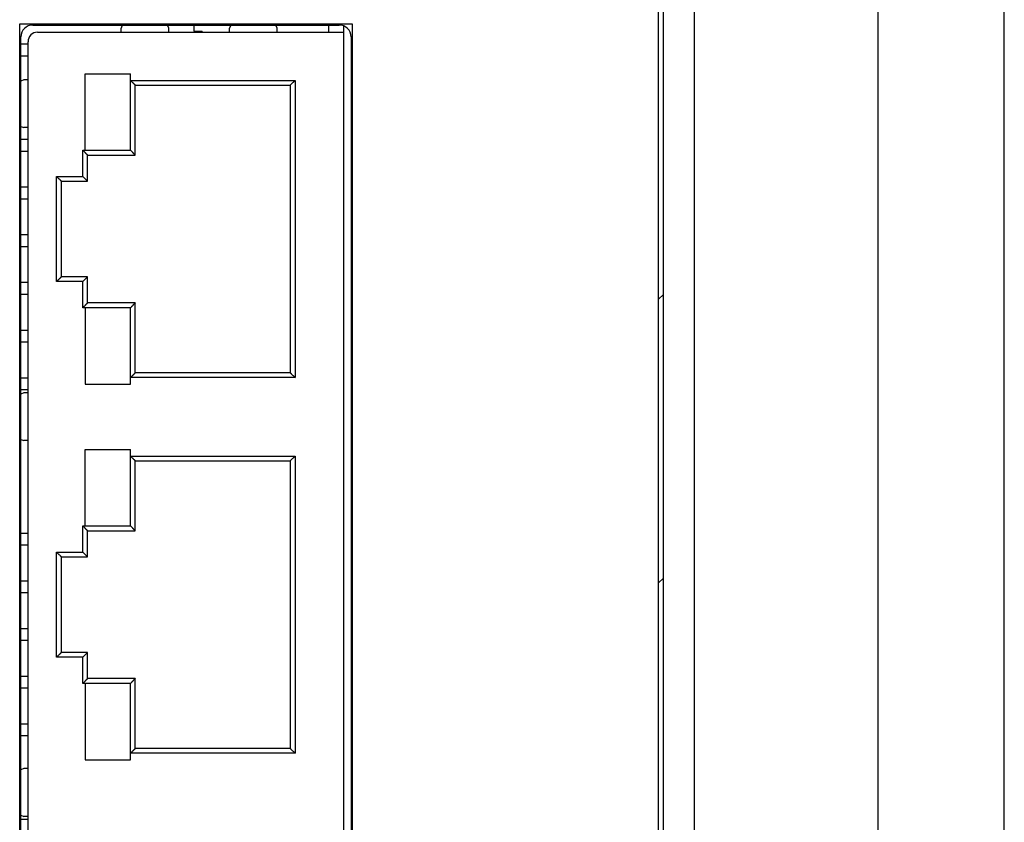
# Model space of a CAD drawing. Header units: millimetres. Extents: x 0 to 2731, y -3524 to -2222.
# Tile 93 of 221: x 1223 to 1264, y -2471 to -2437. Entities that reach past the tile are written whole.
import ezdxf

# ---------------------------------------------------------------- set-up
doc = ezdxf.new("R2010")
doc.units = ezdxf.units.MM
doc.header["$LTSCALE"] = 46.255
doc.layers.add('00_COMPONENTS', color=7, linetype='CONTINUOUS')

msp = doc.modelspace()

# ---------------------------------------------------------------- linework, layer by layer
at = {"layer": '00_COMPONENTS', "color": 7}
for p, q in [((1250.883, -2600.891), (1250.883, -2397.891)), ((1258.583, -2408.391), (1258.583, -2590.391)), ((1249.383, -2587.691), (1249.383, -2411.091)), ((1249.583, -2587.891), (1249.583, -2410.891)), ((1263.883, -2564.942), (1263.883, -2433.84)), ((1223.133, -2437.341), (1235.983, -2437.341)), ((1226.884, -2437.341), (1226.833, -2437.471)), ((1226.833, -2437.641), (1226.833, -2437.471)), ((1228.833, -2437.471), (1228.782, -2437.341)), ((1228.833, -2437.641), (1228.833, -2437.471)), ((1229.883, -2437.341), (1229.883, -2437.591)), ((1231.434, -2437.341), (1231.383, -2437.471)), ((1231.383, -2437.641), (1231.383, -2437.471)), ((1233.383, -2437.471), (1233.332, -2437.341)), ((1233.383, -2437.641), (1233.383, -2437.471)), ((1235.533, -2437.341), (1235.533, -2437.641)), ((1236.183, -2501.649), (1236.183, -2437.383)), ((1222.633, -2501.191), (1222.633, -2437.841)), ((1223.333, -2437.641), (1236.183, -2437.641)), ((1229.883, -2437.591), (1230.233, -2437.591)), ((1230.233, -2437.641), (1230.233, -2437.591)), ((1236.483, -2437.841), (1236.483, -2501.191)), ((1222.933, -2438.141), (1222.633, -2438.141)), ((1222.933, -2497.391), (1222.933, -2438.041)), ((1222.933, -2438.641), (1222.633, -2438.641)), ((1225.333, -2442.591), (1225.333, -2439.391)), ((1225.333, -2439.391), (1227.233, -2439.391)), ((1227.233, -2442.591), (1227.233, -2439.391)), ((1222.763, -2439.641), (1222.633, -2439.692)), ((1222.933, -2439.641), (1222.763, -2439.641)), ((1227.433, -2439.861), (1227.233, -2439.661)), ((1227.433, -2442.791), (1227.433, -2439.861)), ((1227.433, -2439.861), (1233.933, -2439.861)), ((1233.933, -2439.861), (1234.133, -2439.661)), ((1233.933, -2439.861), (1233.933, -2451.921)), ((1222.633, -2441.59), (1222.763, -2441.641)), ((1222.933, -2441.641), (1222.763, -2441.641)), ((1222.933, -2442.141), (1222.633, -2442.141)), ((1222.933, -2442.641), (1222.633, -2442.641)), ((1225.433, -2442.791), (1225.233, -2442.591)), ((1225.255, -2442.613), (1225.233, -2442.591)), ((1225.333, -2442.591), (1227.233, -2442.591)), ((1225.433, -2443.891), (1225.433, -2442.791)), ((1225.433, -2442.791), (1227.433, -2442.791)), ((1227.433, -2442.791), (1227.233, -2442.591)), ((1224.333, -2443.891), (1224.133, -2443.691)), ((1225.433, -2443.891), (1225.233, -2443.691)), ((1224.333, -2447.891), (1224.333, -2443.891)), ((1224.333, -2443.891), (1225.433, -2443.891)), ((1222.933, -2444.141), (1222.633, -2444.141)), ((1222.933, -2444.641), (1222.633, -2444.641)), ((1222.933, -2446.141), (1222.633, -2446.141)), ((1222.933, -2446.641), (1222.633, -2446.641)), ((1222.933, -2448.141), (1222.633, -2448.141)), ((1224.333, -2447.891), (1224.133, -2448.091)), ((1225.433, -2447.891), (1224.333, -2447.891)), ((1225.433, -2447.891), (1225.233, -2448.091)), ((1225.433, -2448.991), (1225.433, -2447.891)), ((1222.933, -2448.641), (1222.633, -2448.641)), ((1225.433, -2448.991), (1225.233, -2449.191)), ((1227.433, -2448.991), (1225.433, -2448.991)), ((1227.433, -2448.991), (1227.233, -2449.191)), ((1227.433, -2451.921), (1227.433, -2448.991)), ((1225.255, -2449.169), (1225.233, -2449.191)), ((1225.333, -2449.191), (1225.333, -2452.391)), ((1227.233, -2449.191), (1225.333, -2449.191)), ((1227.233, -2452.391), (1227.233, -2449.191)), ((1222.933, -2450.141), (1222.633, -2450.141)), ((1222.933, -2450.641), (1222.633, -2450.641)), ((1227.433, -2451.921), (1227.233, -2452.121)), ((1233.933, -2451.921), (1227.433, -2451.921)), ((1233.933, -2451.921), (1234.133, -2452.121)), ((1222.933, -2452.141), (1222.633, -2452.141)), ((1225.333, -2452.391), (1227.233, -2452.391)), ((1222.933, -2452.641), (1222.633, -2452.641)), ((1222.763, -2452.766), (1222.633, -2452.817)), ((1222.933, -2452.766), (1222.763, -2452.766)), ((1222.633, -2454.715), (1222.763, -2454.766)), ((1222.933, -2454.766), (1222.763, -2454.766)), ((1225.333, -2458.341), (1225.333, -2455.141)), ((1225.333, -2455.141), (1227.233, -2455.141)), ((1227.233, -2458.341), (1227.233, -2455.141)), ((1227.433, -2455.611), (1227.233, -2455.411)), ((1227.433, -2458.541), (1227.433, -2455.611)), ((1227.433, -2455.611), (1233.933, -2455.611)), ((1233.933, -2455.611), (1234.133, -2455.411)), ((1233.933, -2455.611), (1233.933, -2467.671)), ((1225.433, -2458.541), (1225.233, -2458.341)), ((1225.255, -2458.363), (1225.233, -2458.341)), ((1225.333, -2458.341), (1227.233, -2458.341)), ((1225.433, -2459.641), (1225.433, -2458.541)), ((1225.433, -2458.541), (1227.433, -2458.541)), ((1227.433, -2458.541), (1227.233, -2458.341)), ((1222.633, -2458.641), (1222.933, -2458.641)), ((1222.933, -2459.141), (1222.633, -2459.141)), ((1224.333, -2459.641), (1224.133, -2459.441)), ((1224.333, -2463.641), (1224.333, -2459.641)), ((1224.333, -2459.641), (1225.433, -2459.641)), ((1225.433, -2459.641), (1225.233, -2459.441)), ((1222.633, -2460.641), (1222.933, -2460.641)), ((1222.933, -2461.141), (1222.633, -2461.141)), ((1222.633, -2462.641), (1222.933, -2462.641)), ((1222.933, -2463.141), (1222.633, -2463.141)), ((1224.333, -2463.641), (1224.133, -2463.841)), ((1225.433, -2463.641), (1224.333, -2463.641)), ((1225.433, -2463.641), (1225.233, -2463.841)), ((1225.433, -2464.741), (1225.433, -2463.641)), ((1222.633, -2464.641), (1222.933, -2464.641)), ((1225.433, -2464.741), (1225.233, -2464.941)), ((1227.433, -2464.741), (1225.433, -2464.741)), ((1227.433, -2464.741), (1227.233, -2464.941)), ((1227.433, -2467.671), (1227.433, -2464.741)), ((1222.933, -2465.141), (1222.633, -2465.141)), ((1225.255, -2464.919), (1225.233, -2464.941)), ((1225.333, -2464.941), (1225.333, -2468.141)), ((1227.233, -2464.941), (1225.333, -2464.941)), ((1227.233, -2468.141), (1227.233, -2464.941)), ((1222.633, -2466.641), (1222.933, -2466.641)), ((1222.933, -2467.141), (1222.633, -2467.141)), ((1227.433, -2467.671), (1227.233, -2467.871)), ((1233.933, -2467.671), (1227.433, -2467.671)), ((1233.933, -2467.671), (1234.133, -2467.871)), ((1225.333, -2468.141), (1227.233, -2468.141)), ((1222.763, -2468.516), (1222.633, -2468.567)), ((1222.933, -2468.516), (1222.763, -2468.516)), ((1222.633, -2470.465), (1222.763, -2470.516)), ((1222.933, -2470.516), (1222.763, -2470.516)), ((1222.633, -2470.641), (1222.933, -2470.641))]:
    msp.add_line(p, q, dxfattribs=at)
at = {"layer": '00_COMPONENTS', "color": 4}
for p, q in [((1222.583, -2501.741), (1222.583, -2437.291)), ((1222.583, -2437.291), (1236.533, -2437.291)), ((1236.533, -2437.291), (1236.533, -2501.741)), ((1227.233, -2439.661), (1234.133, -2439.661)), ((1234.133, -2439.661), (1234.133, -2452.121)), ((1225.233, -2443.691), (1225.233, -2442.591)), ((1225.233, -2442.591), (1225.333, -2442.591)), ((1224.133, -2448.091), (1224.133, -2443.691)), ((1224.133, -2443.691), (1225.233, -2443.691)), ((1225.233, -2448.091), (1224.133, -2448.091)), ((1225.233, -2449.191), (1225.233, -2448.091)), ((1249.383, -2448.836), (1249.583, -2448.636)), ((1225.333, -2449.191), (1225.233, -2449.191)), ((1234.133, -2452.121), (1227.233, -2452.121)), ((1227.233, -2455.411), (1234.133, -2455.411)), ((1234.133, -2455.411), (1234.133, -2467.871)), ((1225.233, -2459.441), (1225.233, -2458.341)), ((1225.233, -2458.341), (1225.333, -2458.341)), ((1224.133, -2463.841), (1224.133, -2459.441)), ((1224.133, -2459.441), (1225.233, -2459.441)), ((1249.383, -2460.73), (1249.583, -2460.53)), ((1225.233, -2463.841), (1224.133, -2463.841)), ((1225.233, -2464.941), (1225.233, -2463.841)), ((1225.333, -2464.941), (1225.233, -2464.941)), ((1234.133, -2467.871), (1227.233, -2467.871))]:
    msp.add_line(p, q, dxfattribs=at)
at = {"layer": '00_COMPONENTS', "color": 7}
for points in [[(1227.299, -2439.726), (1227.277, -2439.705), (1227.255, -2439.683), (1227.233, -2439.661)], [(1227.361, -2439.789), (1227.341, -2439.769), (1227.32, -2439.748)], [(1227.433, -2439.861), (1227.43, -2439.857), (1227.423, -2439.849), (1227.411, -2439.839), (1227.396, -2439.825), (1227.38, -2439.808)], [(1233.933, -2439.861), (1233.937, -2439.858), (1233.945, -2439.851), (1233.955, -2439.839), (1233.969, -2439.824), (1233.987, -2439.808)], [(1234.005, -2439.789), (1234.025, -2439.769), (1234.046, -2439.748)], [(1234.068, -2439.726), (1234.089, -2439.705), (1234.111, -2439.683), (1234.133, -2439.661)], [(1225.299, -2442.656), (1225.277, -2442.635), (1225.255, -2442.613)], [(1225.361, -2442.719), (1225.341, -2442.699), (1225.32, -2442.678)], [(1225.433, -2442.791), (1225.43, -2442.787), (1225.423, -2442.779), (1225.411, -2442.769), (1225.396, -2442.755), (1225.38, -2442.738)], [(1227.299, -2442.656), (1227.277, -2442.635), (1227.255, -2442.613), (1227.233, -2442.591)], [(1227.361, -2442.719), (1227.341, -2442.699), (1227.32, -2442.678)], [(1227.433, -2442.791), (1227.429, -2442.788), (1227.421, -2442.781), (1227.411, -2442.769), (1227.397, -2442.754), (1227.38, -2442.738)], [(1224.199, -2443.756), (1224.177, -2443.735), (1224.155, -2443.713), (1224.133, -2443.691)], [(1225.299, -2443.756), (1225.277, -2443.735), (1225.255, -2443.713), (1225.233, -2443.691)], [(1224.261, -2443.819), (1224.241, -2443.799), (1224.22, -2443.778)], [(1224.333, -2443.891), (1224.33, -2443.887), (1224.323, -2443.879), (1224.311, -2443.869), (1224.296, -2443.855), (1224.28, -2443.838)], [(1225.361, -2443.819), (1225.341, -2443.799), (1225.32, -2443.778)], [(1225.433, -2443.891), (1225.429, -2443.888), (1225.421, -2443.881), (1225.411, -2443.869), (1225.397, -2443.854), (1225.38, -2443.838)], [(1224.199, -2448.026), (1224.177, -2448.048), (1224.155, -2448.069), (1224.133, -2448.091)], [(1224.261, -2447.963), (1224.241, -2447.983), (1224.22, -2448.004)], [(1224.333, -2447.891), (1224.329, -2447.894), (1224.321, -2447.902), (1224.311, -2447.913), (1224.297, -2447.928), (1224.28, -2447.945)], [(1225.299, -2448.026), (1225.277, -2448.047), (1225.255, -2448.069), (1225.233, -2448.091)], [(1225.361, -2447.963), (1225.341, -2447.983), (1225.32, -2448.004)], [(1225.433, -2447.891), (1225.43, -2447.895), (1225.423, -2447.903), (1225.411, -2447.913), (1225.396, -2447.927), (1225.38, -2447.945)], [(1225.361, -2449.063), (1225.341, -2449.083), (1225.32, -2449.104)], [(1225.433, -2448.991), (1225.429, -2448.994), (1225.421, -2449.002), (1225.411, -2449.013), (1225.397, -2449.028), (1225.38, -2449.045)], [(1227.361, -2449.063), (1227.341, -2449.083), (1227.32, -2449.104)], [(1227.433, -2448.991), (1227.43, -2448.995), (1227.423, -2449.003), (1227.411, -2449.013), (1227.396, -2449.027), (1227.38, -2449.045)], [(1225.299, -2449.126), (1225.277, -2449.148), (1225.255, -2449.169)], [(1227.299, -2449.126), (1227.277, -2449.147), (1227.255, -2449.169), (1227.233, -2449.191)], [(1227.433, -2451.921), (1227.429, -2451.924), (1227.421, -2451.932), (1227.411, -2451.943), (1227.397, -2451.958), (1227.38, -2451.975)], [(1233.933, -2451.921), (1233.936, -2451.925), (1233.944, -2451.933), (1233.955, -2451.943), (1233.97, -2451.957), (1233.987, -2451.975)], [(1227.299, -2452.056), (1227.277, -2452.078), (1227.255, -2452.099), (1227.233, -2452.121)], [(1227.361, -2451.993), (1227.341, -2452.013), (1227.32, -2452.034)], [(1234.005, -2451.993), (1234.025, -2452.013), (1234.046, -2452.034)], [(1234.068, -2452.056), (1234.09, -2452.077), (1234.112, -2452.099), (1234.133, -2452.121)], [(1227.299, -2455.476), (1227.277, -2455.455), (1227.255, -2455.433), (1227.233, -2455.411)], [(1227.361, -2455.539), (1227.341, -2455.519), (1227.32, -2455.498)], [(1227.433, -2455.611), (1227.43, -2455.607), (1227.423, -2455.599), (1227.411, -2455.589), (1227.396, -2455.575), (1227.38, -2455.558)], [(1233.933, -2455.611), (1233.937, -2455.608), (1233.945, -2455.601), (1233.955, -2455.589), (1233.969, -2455.574), (1233.987, -2455.558)], [(1234.005, -2455.539), (1234.025, -2455.519), (1234.046, -2455.498)], [(1234.068, -2455.476), (1234.089, -2455.455), (1234.111, -2455.433), (1234.133, -2455.411)], [(1225.299, -2458.406), (1225.277, -2458.385), (1225.255, -2458.363)], [(1225.361, -2458.469), (1225.341, -2458.449), (1225.32, -2458.428)], [(1225.433, -2458.541), (1225.43, -2458.537), (1225.423, -2458.529), (1225.411, -2458.519), (1225.396, -2458.505), (1225.38, -2458.488)], [(1227.299, -2458.406), (1227.277, -2458.385), (1227.255, -2458.363), (1227.233, -2458.341)], [(1227.361, -2458.469), (1227.341, -2458.449), (1227.32, -2458.428)], [(1227.433, -2458.541), (1227.429, -2458.538), (1227.421, -2458.531), (1227.411, -2458.519), (1227.397, -2458.504), (1227.38, -2458.488)], [(1224.199, -2459.506), (1224.177, -2459.485), (1224.155, -2459.463), (1224.133, -2459.441)], [(1224.261, -2459.569), (1224.241, -2459.549), (1224.22, -2459.528)], [(1224.333, -2459.641), (1224.33, -2459.637), (1224.323, -2459.629), (1224.311, -2459.619), (1224.296, -2459.605), (1224.28, -2459.588)], [(1225.299, -2459.506), (1225.277, -2459.485), (1225.255, -2459.463), (1225.233, -2459.441)], [(1225.361, -2459.569), (1225.341, -2459.549), (1225.32, -2459.528)], [(1225.433, -2459.641), (1225.429, -2459.638), (1225.421, -2459.631), (1225.411, -2459.619), (1225.397, -2459.604), (1225.38, -2459.588)], [(1224.199, -2463.776), (1224.177, -2463.798), (1224.155, -2463.819), (1224.133, -2463.841)], [(1224.261, -2463.713), (1224.241, -2463.733), (1224.22, -2463.754)], [(1224.333, -2463.641), (1224.329, -2463.644), (1224.321, -2463.652), (1224.311, -2463.663), (1224.297, -2463.678), (1224.28, -2463.695)], [(1225.299, -2463.776), (1225.277, -2463.797), (1225.255, -2463.819), (1225.233, -2463.841)], [(1225.361, -2463.713), (1225.341, -2463.733), (1225.32, -2463.754)], [(1225.433, -2463.641), (1225.43, -2463.645), (1225.423, -2463.653), (1225.411, -2463.663), (1225.396, -2463.677), (1225.38, -2463.695)], [(1225.433, -2464.741), (1225.429, -2464.744), (1225.421, -2464.752), (1225.411, -2464.763), (1225.397, -2464.778), (1225.38, -2464.795)], [(1227.433, -2464.741), (1227.43, -2464.745), (1227.423, -2464.753), (1227.411, -2464.763), (1227.396, -2464.777), (1227.38, -2464.795)], [(1225.299, -2464.876), (1225.277, -2464.898), (1225.255, -2464.919)], [(1225.361, -2464.813), (1225.341, -2464.833), (1225.32, -2464.854)], [(1227.299, -2464.876), (1227.277, -2464.897), (1227.255, -2464.919), (1227.233, -2464.941)], [(1227.361, -2464.813), (1227.341, -2464.833), (1227.32, -2464.854)], [(1227.433, -2467.671), (1227.429, -2467.674), (1227.421, -2467.682), (1227.411, -2467.693), (1227.397, -2467.708), (1227.38, -2467.725)], [(1233.933, -2467.671), (1233.936, -2467.675), (1233.944, -2467.683), (1233.955, -2467.693), (1233.97, -2467.707), (1233.987, -2467.725)], [(1227.299, -2467.806), (1227.277, -2467.828), (1227.255, -2467.849), (1227.233, -2467.871)], [(1227.361, -2467.743), (1227.341, -2467.763), (1227.32, -2467.784)], [(1234.005, -2467.743), (1234.025, -2467.763), (1234.046, -2467.784)], [(1234.068, -2467.806), (1234.09, -2467.827), (1234.112, -2467.849), (1234.133, -2467.871)]]:
    msp.add_lwpolyline(points, dxfattribs=at)
for centre, radius, start, end in [((1223.133, -2437.841), 0.5, 90, 180), ((1235.983, -2437.841), 0.5, 0, 90), ((1223.333, -2438.041), 0.4, 90, 180)]:
    msp.add_arc(centre, radius, start, end, dxfattribs=at)

doc.saveas('drawing.dxf')
